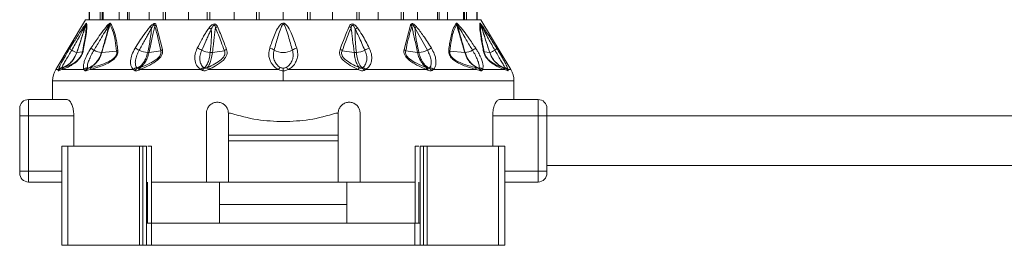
# Model space of a CAD drawing. Header units: millimetres. Extents: x -453 to 1924, y -67 to 428.
# Tile 34 of 72: x 490 to 579, y 153 to 173. Entities that reach past the tile are written whole.
import ezdxf

# ---------------------------------------------------------------- set-up
doc = ezdxf.new("R2010")
doc.units = ezdxf.units.MM

# ---------------------------------------------------------------- blocks, each defined once
blk = doc.blocks.new('Drawing View2')
at = {"color": 7, "linetype": 'Continuous', "lineweight": 18}
for p, q in [((409.977, -25.647), (409.977, -40.355)), ((410.009, -40.355), (410.008, -25.647)), ((410.93, -25.892), (410.958, -40.355)), ((411.15, -25.647), (411.149, -40.355)), ((411.242, -40.355), (411.241, -25.647)), ((412.658, -25.892), (412.683, -40.355)), ((413.446, -25.647), (413.445, -40.355)), ((413.593, -40.355), (413.592, -25.647)), ((415.407, -25.892), (415.428, -40.355)), ((416.709, -25.647), (416.708, -40.355)), ((416.901, -40.355), (416.899, -25.647)), ((418.99, -25.892), (419.005, -40.355)), ((420.718, -25.647), (420.716, -40.355)), ((420.941, -40.355), (420.939, -25.647)), ((423.162, -25.892), (423.17, -40.355)), ((425.198, -25.647), (425.196, -40.355)), ((425.437, -40.355), (425.435, -25.647)), ((427.64, -25.892), (427.64, -40.355)), ((429.844, -25.647), (429.842, -40.355)), ((430.084, -40.355), (430.082, -25.647)), ((432.117, -25.892), (432.11, -40.355)), ((434.341, -25.647), (434.339, -40.355)), ((434.564, -40.355), (434.562, -25.647)), ((436.289, -25.892), (436.275, -40.355)), ((438.38, -25.647), (438.379, -40.355)), ((438.572, -40.355), (438.57, -25.647)), ((439.872, -25.892), (439.852, -40.355)), ((441.688, -25.647), (441.687, -40.355)), ((441.835, -40.355), (441.834, -25.647)), ((442.621, -25.892), (442.596, -40.355)), ((444.038, -25.647), (444.037, -40.355)), ((444.131, -40.355), (444.13, -25.647)), ((444.349, -25.892), (444.322, -40.355)), ((445.271, -25.647), (445.271, -40.355)), ((445.303, -40.355), (445.302, -25.647)), ((409.64, -40.355), (406.925, -44.88)), ((409.64, -40.355), (445.64, -40.355)), ((416.06, -40.842), (416.64, -43.069)), ((427.64, -40.355), (425.437, -40.355)), ((429.842, -40.355), (427.64, -40.355)), ((439.22, -40.842), (438.639, -43.069)), ((440.76, -43.132), (439.626, -41.098)), ((445.64, -40.355), (448.355, -44.88)), ((408.207, -42.945), (408.61, -42.311)), ((408.846, -43.33), (409.353, -43.263)), ((411.124, -43.329), (412.467, -43.221)), ((415.416, -43.324), (416.487, -43.174)), ((421.191, -43.319), (422.274, -43.168)), ((434.089, -43.319), (433.005, -43.168)), ((439.863, -43.324), (438.793, -43.174)), ((444.156, -43.329), (442.812, -43.221)), ((445.927, -43.263), (446.433, -43.33)), ((427.64, -44.758), (427.64, -45.005)), ((407.168, -44.88), (406.925, -44.88)), ((407.474, -44.88), (407.181, -45.002)), ((409.486, -44.88), (407.474, -44.88)), ((413.993, -44.88), (410.047, -44.88)), ((420.146, -44.88), (414.581, -44.88)), ((427.203, -44.88), (420.824, -44.88)), ((427.64, -45.909), (427.64, -45.005)), ((434.455, -44.88), (428.076, -44.88)), ((440.699, -44.88), (435.133, -44.88)), ((445.232, -44.88), (441.287, -44.88)), ((447.806, -44.88), (445.794, -44.88)), ((448.099, -45.002), (447.806, -44.88)), ((448.355, -44.88), (448.111, -44.88)), ((406.64, -45.909), (406.64, -47.605)), ((427.64, -45.909), (406.64, -45.909)), ((448.64, -45.909), (427.64, -45.909)), ((448.64, -47.605), (448.64, -45.909)), ((403.64, -49.105), (403.64, -48.405)), ((404.44, -49.105), (404.44, -47.605)), ((404.44, -47.605), (407.949, -47.605)), ((447.33, -47.605), (450.84, -47.605)), ((450.84, -47.605), (450.84, -49.105)), ((451.64, -48.405), (451.64, -49.105)), ((403.64, -49.105), (404.44, -49.105)), ((403.64, -54.105), (403.64, -49.105)), ((404.44, -54.105), (404.44, -49.105)), ((404.44, -49.105), (408.573, -49.105)), ((408.573, -51.855), (408.573, -49.105)), ((420.64, -48.855), (420.64, -55.105)), ((422.64, -50.855), (422.64, -48.855)), ((422.64, -48.855), (422.848, -48.855)), ((432.431, -48.855), (432.64, -48.855)), ((432.64, -48.855), (432.64, -50.855)), ((434.64, -55.105), (434.64, -48.855)), ((446.707, -51.855), (446.707, -49.105)), ((446.707, -49.105), (450.84, -49.105)), ((451.64, -49.105), (450.84, -49.105)), ((450.84, -49.105), (450.84, -54.105)), ((451.64, -49.105), (527.75, -49.105)), ((451.64, -49.105), (451.64, -54.105)), ((432.64, -50.855), (422.64, -50.855)), ((422.64, -51.355), (422.64, -50.855)), ((432.64, -51.355), (432.64, -50.855)), ((407.483, -51.855), (407.483, -60.855)), ((408.034, -51.855), (407.483, -51.855)), ((408.034, -51.855), (408.034, -60.855)), ((414.551, -51.855), (408.034, -51.855)), ((414.551, -51.855), (414.551, -60.855)), ((414.861, -51.855), (414.551, -51.855)), ((414.861, -51.855), (414.861, -60.855)), ((415.18, -51.855), (414.861, -51.855)), ((415.18, -51.855), (415.18, -58.855)), ((415.641, -51.855), (415.641, -58.855)), ((432.64, -51.355), (422.64, -51.355)), ((422.64, -55.105), (422.64, -51.355)), ((432.64, -51.355), (432.64, -55.105)), ((439.639, -51.855), (439.639, -58.855)), ((440.1, -51.855), (440.1, -58.855)), ((440.1, -51.855), (440.418, -51.855)), ((440.418, -51.855), (440.418, -60.855)), ((440.418, -51.855), (440.729, -51.855)), ((440.729, -51.855), (440.729, -60.855)), ((440.729, -51.855), (447.245, -51.855)), ((447.245, -51.855), (447.245, -60.855)), ((447.245, -51.855), (447.797, -51.855)), ((447.797, -51.855), (447.797, -60.855)), ((451.64, -53.605), (527.75, -53.605)), ((403.64, -54.105), (403.64, -54.305)), ((403.64, -54.105), (404.44, -54.105)), ((404.44, -55.105), (404.44, -54.105)), ((404.44, -54.105), (407.483, -54.105)), ((450.84, -54.105), (447.797, -54.105)), ((450.84, -54.105), (450.84, -55.105)), ((451.64, -54.105), (450.84, -54.105)), ((451.64, -54.105), (451.64, -54.305)), ((407.483, -55.105), (404.44, -55.105)), ((415.289, -55.105), (415.289, -58.855)), ((415.641, -55.105), (420.64, -55.105)), ((422.64, -55.105), (420.64, -55.105)), ((421.838, -57.155), (421.838, -55.105)), ((422.64, -55.105), (432.64, -55.105)), ((434.64, -55.105), (432.64, -55.105)), ((433.441, -57.155), (433.441, -55.105)), ((434.64, -55.105), (439.639, -55.105)), ((439.99, -55.105), (439.99, -58.855)), ((450.84, -55.105), (447.797, -55.105)), ((421.838, -57.155), (433.441, -57.155)), ((421.838, -58.855), (421.838, -57.155)), ((433.441, -58.855), (433.441, -57.155)), ((415.18, -58.855), (415.18, -60.855)), ((415.653, -58.855), (415.18, -58.855)), ((415.653, -58.855), (415.653, -60.855)), ((439.627, -58.855), (415.653, -58.855)), ((439.627, -58.855), (439.627, -60.855)), ((439.627, -58.855), (440.1, -58.855)), ((440.1, -58.855), (440.1, -60.855)), ((408.034, -60.855), (407.483, -60.855)), ((414.551, -60.855), (408.034, -60.855)), ((414.861, -60.855), (414.551, -60.855)), ((415.18, -60.855), (414.861, -60.855)), ((415.653, -60.855), (415.18, -60.855)), ((439.627, -60.855), (415.653, -60.855)), ((439.627, -60.855), (440.1, -60.855)), ((440.1, -60.855), (440.418, -60.855)), ((440.418, -60.855), (440.729, -60.855)), ((440.729, -60.855), (447.245, -60.855)), ((447.245, -60.855), (447.797, -60.855))]:
    blk.add_line(p, q, dxfattribs=at)
for centre, radius, start, end in [((409.97, -40.848), 0.324, 155.84288, 174.65503), ((410.145, -40.941), 0.49, 147.26257, 160.28915), ((412.09, -40.733), 0.386, 187.50889, 203.98806), ((412.329, -41.031), 0.526, 140.71734, 153.74926), ((404.624, -53.68), 16.732, 48.76377, 49.3774), ((416.366, -41.323), 0.57, 122.49714, 138.75508), ((420.183, -42.462), 1.547, 54.18184, 62.90717), ((421.97, -41.687), 0.791, 114.78368, 129.63757), ((433.309, -41.687), 0.791, 50.36243, 65.21632), ((435.097, -42.463), 1.547, 117.09405, 125.81655), ((438.914, -41.323), 0.57, 41.24492, 57.50288), ((450.723, -53.758), 16.835, 130.6238, 131.23367), ((442.95, -41.031), 0.526, 26.25076, 39.28268), ((443.189, -40.733), 0.386, 336.01454, 352.48883), ((445.135, -40.941), 0.49, 19.71086, 32.73742), ((445.31, -40.848), 0.324, 5.34512, 24.15702), ((408.585, -42.776), 0.414, 204.08651, 239.44338), ((395.071, -66.174), 27.68, 56.35169, 57.05816), ((413.509, -44.665), 1.837, 56.60465, 69.53702), ((419.48, -44.193), 1.29, 55.31166, 75.34842), ((426.227, -43.84), 0.913, 50.85103, 78.70729), ((429.052, -43.84), 0.913, 101.29272, 129.14897), ((435.8, -44.193), 1.29, 104.65158, 124.68834), ((441.771, -44.665), 1.837, 110.46298, 123.39535), ((460.209, -66.174), 27.68, 122.94184, 123.64831), ((446.695, -42.776), 0.414, 300.55662, 335.91349), ((409.348, -41.485), 1.913, 239.40427, 254.61984), ((408.842, -43.294), 0.0356, 267.41581, 276.32012), ((409.628, -43.391), 0.304, 131.4359, 155.07173), ((411.324, -41.243), 2.099, 244.11849, 263.61155), ((412.823, -43.491), 0.446, 123.96818, 142.81476), ((415.487, -40.934), 2.401, 246.24389, 265.33325), ((416.882, -43.588), 0.573, 115.02699, 133.69591), ((421.123, -41.145), 2.185, 245.41172, 266.29105), ((422.76, -43.821), 0.815, 110.51665, 126.61249), ((427.64, -41.515), 1.82, 242.67327, 297.32673), ((432.52, -43.821), 0.815, 53.38755, 69.48337), ((434.156, -41.145), 2.185, 273.70895, 294.58828), ((438.397, -43.588), 0.573, 46.3041, 64.97302), ((439.792, -40.934), 2.401, 274.66675, 293.75611), ((442.457, -43.491), 0.446, 37.18523, 56.03181), ((444.179, -42.997), 0.332, 265.94315, 271.64531), ((443.955, -41.243), 2.099, 276.38844, 295.88152), ((445.651, -43.391), 0.304, 24.92827, 48.5641), ((446.437, -43.294), 0.0357, 263.75225, 272.6346), ((445.931, -41.485), 1.913, 285.38016, 300.59573), ((407.611, -45.23), 0.5, 109.10193, 153.09689), ((407.552, -45.151), 0.47, 100.96716, 144.8077), ((407.615, -45.212), 0.482, 109.36255, 154.2596), ((407.881, -45.103), 0.464, 111.81318, 151.31983), ((409.914, -45.234), 0.556, 101.64476, 140.46377), ((410.041, -45.211), 0.489, 111.492, 154.51986), ((410.068, -45.117), 0.399, 113.94129, 162.016), ((410.399, -45.007), 0.374, 116.45923, 160.12683), ((414.436, -45.247), 0.575, 104.41619, 140.42126), ((414.58, -45.204), 0.506, 114.25129, 153.28373), ((414.711, -44.904), 0.248, 134.02142, 187.8098), ((414.814, -44.847), 0.235, 136.70767, 188.13852), ((420.587, -45.197), 0.543, 110.8768, 144.32078), ((420.753, -45.173), 0.521, 122.06884, 155.33343), ((427.715, -45.157), 0.582, 126.59819, 151.62085), ((427.564, -45.157), 0.582, 28.37915, 53.40181), ((434.527, -45.173), 0.521, 24.6665, 57.93126), ((434.692, -45.197), 0.543, 35.67936, 69.12332), ((440.466, -44.847), 0.235, 351.86148, 43.29233), ((440.568, -44.904), 0.248, 352.19041, 45.9787), ((440.699, -45.204), 0.506, 26.71623, 65.74869), ((440.843, -45.247), 0.575, 39.5788, 75.58385), ((444.881, -45.007), 0.374, 19.87317, 63.54077), ((445.212, -45.117), 0.399, 17.98413, 66.05858), ((445.238, -45.211), 0.489, 25.48014, 68.50801), ((445.365, -45.234), 0.556, 39.53622, 78.35524), ((447.398, -45.103), 0.464, 28.68017, 68.18682), ((447.727, -45.151), 0.47, 35.19233, 79.03289), ((447.665, -45.212), 0.482, 25.7404, 70.63742), ((447.669, -45.23), 0.5, 26.90311, 70.89804), ((408.64, -45.909), 2, 149.03624, 180), ((446.64, -45.909), 2, 0, 30.96376), ((404.44, -48.405), 0.8, 90, 180), ((450.84, -48.405), 0.8, 0, 90), ((404.44, -54.305), 0.8, 180, 270), ((450.84, -54.305), 0.8, 270, 0)]:
    blk.add_arc(centre, radius, start, end, dxfattribs=at)
for points, knots in [([(408.375, -43.132), (408.58, -42.767), (408.916, -42.173), (409.298, -41.468), (409.517, -41.053), (409.61, -40.884), (409.647, -40.817)], [0, 0, 0, 0, 0.470738, 0.766879, 0.908603, 1, 1, 1, 1]), ([(408.61, -42.311), (408.701, -42.167), (408.936, -41.795), (409.243, -41.326), (409.514, -40.921), (409.627, -40.776), (409.674, -40.715)], [0, 0, 0, 0, 0.253563, 0.655047, 0.855267, 1, 1, 1, 1]), ([(409.647, -40.817), (409.597, -40.986), (409.496, -41.325), (409.318, -41.867), (409.101, -42.536), (408.938, -43.034), (408.841, -43.33)], [0, 0, 0, 0, 0.201655, 0.404918, 0.64705, 1, 1, 1, 1]), ([(409.683, -40.775), (409.623, -40.959), (409.512, -41.298), (409.333, -41.845), (409.114, -42.513), (408.946, -43.025), (408.846, -43.33)], [0, 0, 0, 0, 0.215335, 0.398234, 0.642077, 1, 1, 1, 1]), ([(409.683, -40.775), (409.691, -40.946), (409.705, -41.268), (409.565, -42.181), (409.427, -42.884), (409.353, -43.263)], [0, 0, 0, 0, 0.342559, 0.646235, 1, 1, 1, 1]), ([(409.732, -40.676), (409.743, -40.823), (409.764, -41.105), (409.649, -41.979), (409.51, -42.721), (409.427, -43.163)], [0, 0, 0, 0, 0.308412, 0.587789, 1, 1, 1, 1]), ([(409.647, -40.817), (409.653, -40.808), (409.662, -40.792), (409.674, -40.776), (409.68, -40.77), (409.683, -40.77), (409.683, -40.773), (409.683, -40.775)], [0, 0, 0, 0, 0.312066, 0.577689, 0.709478, 0.846396, 1, 1, 1, 1]), ([(409.674, -40.715), (409.689, -40.699), (409.711, -40.675), (409.728, -40.668), (409.731, -40.673), (409.732, -40.676)], [0, 0, 0, 0, 0.527893, 0.749645, 1, 1, 1, 1]), ([(410.123, -42.945), (410.338, -42.626), (410.703, -42.088), (411.22, -41.346), (411.548, -40.967), (411.708, -40.783)], [0, 0, 0, 0, 0.427707, 0.722359, 1, 1, 1, 1]), ([(410.408, -43.132), (410.603, -42.805), (410.93, -42.257), (411.365, -41.502), (411.618, -41.086), (411.738, -40.89)], [0, 0, 0, 0, 0.4373839, 0.7346037, 1, 1, 1, 1]), ([(411.738, -40.89), (411.661, -41.219), (411.473, -42.033), (411.233, -42.846), (411.091, -43.33)], [0, 0, 0, 0, 0.404874, 1, 1, 1, 1]), ([(411.857, -40.798), (411.808, -40.966), (411.711, -41.295), (411.552, -41.844), (411.357, -42.519), (411.209, -43.034), (411.124, -43.329)], [0, 0, 0, 0, 0.1994012, 0.3895888, 0.6507497, 1, 1, 1, 1]), ([(411.708, -40.783), (411.733, -40.76), (411.78, -40.718), (411.836, -40.684), (411.874, -40.674), (411.903, -40.676), (411.915, -40.69), (411.922, -40.697)], [0, 0, 0, 0, 0.303841, 0.543349, 0.671179, 0.821746, 1, 1, 1, 1]), ([(411.738, -40.89), (411.752, -40.868), (411.776, -40.832), (411.808, -40.796), (411.828, -40.78), (411.84, -40.775), (411.848, -40.777), (411.854, -40.785), (411.856, -40.793), (411.857, -40.798)], [0, 0, 0, 0, 0.336697, 0.565233, 0.658713, 0.752306, 0.821694, 0.902667, 1, 1, 1, 1]), ([(411.857, -40.798), (411.97, -41.028), (412.173, -41.441), (412.355, -42.293), (412.428, -42.893), (412.467, -43.221)], [0, 0, 0, 0, 0.364986, 0.653176, 1, 1, 1, 1]), ([(411.922, -40.697), (412.016, -40.87), (412.216, -41.235), (412.382, -41.895), (412.5, -42.536), (412.549, -42.922), (412.573, -43.121)], [0, 0, 0, 0, 0.283427, 0.598157, 0.79281, 1, 1, 1, 1]), ([(414.151, -42.945), (414.415, -42.52), (414.833, -41.847), (415.333, -41.214), (415.518, -40.98)], [0, 0, 0, 0, 0.629625, 1, 1, 1, 1]), ([(414.52, -43.132), (414.68, -42.841), (414.918, -42.411), (415.223, -41.858), (415.437, -41.47), (415.58, -41.224), (415.653, -41.097)], [0, 0, 0, 0, 0.429633, 0.636413, 0.813229, 1, 1, 1, 1]), ([(415.653, -41.097), (415.616, -41.441), (415.537, -42.187), (415.378, -42.928), (415.292, -43.328)], [0, 0, 0, 0, 0.460533, 1, 1, 1, 1]), ([(415.937, -40.947), (415.898, -41.116), (415.82, -41.457), (415.701, -42.004), (415.566, -42.627), (415.469, -43.078), (415.416, -43.324)], [0, 0, 0, 0, 0.2134593, 0.4293792, 0.6901911, 1, 1, 1, 1]), ([(415.518, -40.98), (415.556, -40.939), (415.624, -40.866), (415.728, -40.781), (415.817, -40.73), (415.898, -40.706), (415.972, -40.715), (416.029, -40.765), (416.049, -40.816), (416.06, -40.842)], [0, 0, 0, 0, 0.202674, 0.363901, 0.493169, 0.594446, 0.716905, 0.852714, 1, 1, 1, 1]), ([(415.653, -41.097), (415.679, -41.052), (415.722, -40.975), (415.789, -40.883), (415.841, -40.832), (415.877, -40.817), (415.895, -40.819), (415.91, -40.828), (415.923, -40.848), (415.934, -40.889), (415.936, -40.924), (415.937, -40.947)], [0, 0, 0, 0, 0.274116, 0.463194, 0.592982, 0.653123, 0.685144, 0.720858, 0.783468, 0.856593, 1, 1, 1, 1]), ([(415.937, -40.947), (416.049, -41.332), (416.257, -42.048), (416.414, -42.818), (416.487, -43.174)], [0, 0, 0, 0, 0.53826, 1, 1, 1, 1]), ([(419.806, -42.945), (419.944, -42.679), (420.149, -42.281), (420.434, -41.778), (420.649, -41.42), (420.806, -41.199), (420.888, -41.085)], [0, 0, 0, 0, 0.420929, 0.628617, 0.808166, 1, 1, 1, 1]), ([(420.214, -43.132), (420.335, -42.86), (420.515, -42.454), (420.749, -41.932), (420.917, -41.563), (421.03, -41.328), (421.088, -41.208)], [0, 0, 0, 0, 0.4256024, 0.6341072, 0.8127261, 1, 1, 1, 1]), ([(420.888, -41.085), (420.93, -41.033), (421.006, -40.939), (421.137, -40.823), (421.267, -40.751), (421.396, -40.734), (421.502, -40.773), (421.583, -40.856), (421.619, -40.929), (421.639, -40.968)], [0, 0, 0, 0, 0.195281, 0.351729, 0.494735, 0.605844, 0.71819, 0.84666, 1, 1, 1, 1]), ([(421.088, -41.208), (421.092, -41.531), (421.099, -42.24), (421.023, -42.943), (420.982, -43.326)], [0, 0, 0, 0, 0.4557088, 1, 1, 1, 1]), ([(421.088, -41.208), (421.129, -41.119), (421.179, -41.008), (421.273, -40.894), (421.321, -40.859), (421.357, -40.853), (421.377, -40.857), (421.395, -40.868), (421.423, -40.899), (421.449, -40.971), (421.459, -41.038), (421.466, -41.077)], [0, 0, 0, 0, 0.388997, 0.491274, 0.578221, 0.607166, 0.63573, 0.666015, 0.700417, 0.824832, 1, 1, 1, 1]), ([(421.466, -41.077), (421.444, -41.238), (421.4, -41.558), (421.338, -42.072), (421.268, -42.659), (421.218, -43.086), (421.191, -43.319)], [0, 0, 0, 0, 0.21465, 0.427263, 0.688154, 1, 1, 1, 1]), ([(421.466, -41.077), (421.641, -41.503), (421.923, -42.189), (422.177, -42.898), (422.274, -43.168)], [0, 0, 0, 0, 0.619883, 1, 1, 1, 1]), ([(421.639, -40.968), (421.82, -41.394), (422.112, -42.08), (422.375, -42.789), (422.474, -43.059)], [0, 0, 0, 0, 0.620107, 1, 1, 1, 1]), ([(428.873, -42.945), (428.731, -42.529), (428.507, -41.874), (428.169, -41.136), (427.922, -40.795), (427.761, -40.691), (427.671, -40.665), (427.548, -40.673), (427.421, -40.75), (427.263, -40.919), (427.053, -41.258), (426.746, -41.949), (426.541, -42.551), (426.406, -42.945)], [0, 0, 0, 0, 0.25126, 0.396042, 0.462455, 0.47993, 0.495701, 0.509284, 0.540179, 0.56984, 0.63555, 0.761953, 1, 1, 1, 1]), ([(428.475, -43.132), (428.357, -42.707), (428.171, -42.044), (427.93, -41.281), (427.796, -40.923), (427.713, -40.808), (427.684, -40.781), (427.659, -40.77), (427.637, -40.766), (427.6, -40.775), (427.559, -40.816), (427.512, -40.887), (427.436, -41.047), (427.31, -41.399), (427.089, -42.118), (426.917, -42.73), (426.804, -43.132)], [0, 0, 0, 0, 0.2643505, 0.412633, 0.4746961, 0.4850701, 0.4933102, 0.4966759, 0.4996534, 0.5050934, 0.5165262, 0.5306861, 0.5543543, 0.6190612, 0.7494353, 1, 1, 1, 1]), ([(433.641, -40.968), (433.46, -41.394), (433.167, -42.08), (432.905, -42.789), (432.805, -43.059)], [0, 0, 0, 0, 0.620302, 1, 1, 1, 1]), ([(433.814, -41.077), (433.639, -41.503), (433.356, -42.189), (433.102, -42.898), (433.005, -43.168)], [0, 0, 0, 0, 0.620078, 1, 1, 1, 1]), ([(434.392, -41.085), (434.345, -41.028), (434.262, -40.925), (434.118, -40.805), (433.98, -40.74), (433.856, -40.739), (433.763, -40.786), (433.692, -40.865), (433.659, -40.932), (433.641, -40.968)], [0, 0, 0, 0, 0.215253, 0.384528, 0.526066, 0.634008, 0.741365, 0.859377, 1, 1, 1, 1]), ([(434.191, -41.208), (434.151, -41.12), (434.098, -41.003), (434.004, -40.89), (433.957, -40.861), (433.931, -40.853), (433.908, -40.855), (433.883, -40.867), (433.854, -40.905), (433.829, -40.978), (433.82, -41.041), (433.814, -41.077)], [0, 0, 0, 0, 0.3883566, 0.5202079, 0.5615594, 0.5993846, 0.6269174, 0.6554177, 0.7206544, 0.8386, 1, 1, 1, 1]), ([(434.089, -43.319), (434.043, -42.928), (433.979, -42.377), (433.898, -41.711), (433.853, -41.354), (433.825, -41.159), (433.814, -41.077)], [0, 0, 0, 0, 0.523004, 0.738676, 0.891237, 1, 1, 1, 1]), ([(434.297, -43.326), (434.24, -42.824), (434.16, -42.121), (434.184, -41.411), (434.191, -41.208)], [0, 0, 0, 0, 0.713706, 1, 1, 1, 1]), ([(435.065, -43.132), (434.882, -42.714), (434.601, -42.073), (434.297, -41.431), (434.191, -41.208)], [0, 0, 0, 0, 0.653194, 1, 1, 1, 1]), ([(435.473, -42.945), (435.265, -42.534), (434.944, -41.9), (434.536, -41.297), (434.392, -41.085)], [0, 0, 0, 0, 0.647777, 1, 1, 1, 1]), ([(439.342, -40.947), (439.23, -41.332), (439.022, -42.048), (438.865, -42.818), (438.793, -43.174)], [0, 0, 0, 0, 0.538008, 1, 1, 1, 1]), ([(439.762, -40.98), (439.708, -40.923), (439.608, -40.818), (439.461, -40.723), (439.357, -40.705), (439.294, -40.725), (439.247, -40.773), (439.229, -40.818), (439.22, -40.842)], [0, 0, 0, 0, 0.288282, 0.527872, 0.63604, 0.745985, 0.866726, 1, 1, 1, 1]), ([(439.626, -41.098), (439.587, -41.028), (439.54, -40.944), (439.469, -40.862), (439.44, -40.836), (439.415, -40.821), (439.394, -40.817), (439.378, -40.821), (439.359, -40.839), (439.346, -40.882), (439.344, -40.923), (439.342, -40.947)], [0, 0, 0, 0, 0.4179621, 0.499227, 0.5680035, 0.6251534, 0.663526, 0.7017402, 0.7444069, 0.8543682, 1, 1, 1, 1]), ([(439.863, -43.324), (439.775, -42.911), (439.647, -42.32), (439.492, -41.609), (439.408, -41.23), (439.361, -41.028), (439.342, -40.947)], [0, 0, 0, 0, 0.520969, 0.746084, 0.897635, 1, 1, 1, 1]), ([(439.988, -43.328), (439.87, -42.799), (439.704, -42.058), (439.644, -41.312), (439.626, -41.098)], [0, 0, 0, 0, 0.71325, 1, 1, 1, 1]), ([(441.128, -42.945), (440.89, -42.561), (440.471, -41.888), (439.975, -41.253), (439.762, -40.98)], [0, 0, 0, 0, 0.570277, 1, 1, 1, 1]), ([(443.358, -40.697), (443.263, -40.87), (443.064, -41.236), (442.897, -41.896), (442.779, -42.537), (442.731, -42.922), (442.706, -43.121)], [0, 0, 0, 0, 0.2837068, 0.5987607, 0.793171, 1, 1, 1, 1]), ([(443.422, -40.798), (443.309, -41.029), (443.106, -41.442), (442.924, -42.294), (442.852, -42.894), (442.812, -43.221)], [0, 0, 0, 0, 0.365567, 0.653732, 1, 1, 1, 1]), ([(443.572, -40.783), (443.545, -40.759), (443.497, -40.715), (443.44, -40.683), (443.403, -40.674), (443.376, -40.677), (443.364, -40.69), (443.358, -40.697)], [0, 0, 0, 0, 0.317365, 0.562223, 0.68531, 0.828098, 1, 1, 1, 1]), ([(443.542, -40.89), (443.527, -40.867), (443.502, -40.83), (443.47, -40.793), (443.45, -40.779), (443.439, -40.775), (443.431, -40.778), (443.425, -40.785), (443.423, -40.793), (443.422, -40.798)], [0, 0, 0, 0, 0.350592, 0.583117, 0.673422, 0.761724, 0.827666, 0.905665, 1, 1, 1, 1]), ([(444.156, -43.329), (444.036, -42.912), (443.863, -42.313), (443.649, -41.574), (443.525, -41.146), (443.453, -40.902), (443.422, -40.798)], [0, 0, 0, 0, 0.493755, 0.710629, 0.876371, 1, 1, 1, 1]), ([(444.189, -43.33), (444.095, -42.998), (443.935, -42.431), (443.699, -41.618), (443.595, -41.136), (443.542, -40.89)], [0, 0, 0, 0, 0.40792, 0.697704, 1, 1, 1, 1]), ([(444.871, -43.132), (444.682, -42.814), (444.363, -42.279), (443.928, -41.525), (443.669, -41.099), (443.542, -40.89)], [0, 0, 0, 0, 0.425144, 0.717363, 1, 1, 1, 1]), ([(445.157, -42.945), (444.947, -42.635), (444.592, -42.11), (444.076, -41.367), (443.741, -40.979), (443.572, -40.783)], [0, 0, 0, 0, 0.415711, 0.705132, 1, 1, 1, 1]), ([(445.852, -43.163), (445.778, -42.769), (445.645, -42.063), (445.518, -41.158), (445.537, -40.845), (445.547, -40.676)], [0, 0, 0, 0, 0.366467, 0.656613, 1, 1, 1, 1]), ([(445.547, -40.676), (445.548, -40.673), (445.551, -40.668), (445.568, -40.675), (445.591, -40.699), (445.605, -40.715)], [0, 0, 0, 0, 0.222827, 0.488483, 1, 1, 1, 1]), ([(445.927, -43.263), (445.85, -42.869), (445.711, -42.165), (445.574, -41.259), (445.589, -40.945), (445.596, -40.775)], [0, 0, 0, 0, 0.368099, 0.658336, 1, 1, 1, 1]), ([(445.596, -40.775), (445.596, -40.774), (445.596, -40.77), (445.599, -40.77), (445.606, -40.776), (445.617, -40.792), (445.627, -40.808), (445.632, -40.817)], [0, 0, 0, 0, 0.132574, 0.271467, 0.437835, 0.686829, 1, 1, 1, 1]), ([(446.433, -43.33), (446.293, -42.902), (446.095, -42.298), (445.848, -41.544), (445.71, -41.121), (445.628, -40.873), (445.596, -40.775)], [0, 0, 0, 0, 0.5028072, 0.7085926, 0.8855603, 1, 1, 1, 1]), ([(445.605, -40.715), (445.633, -40.75), (445.694, -40.825), (445.849, -41.045), (446.097, -41.416), (446.523, -42.075), (446.86, -42.608), (447.072, -42.945)], [0, 0, 0, 0, 0.063949, 0.139633, 0.317237, 0.568463, 1, 1, 1, 1]), ([(446.439, -43.33), (446.322, -42.973), (446.131, -42.387), (445.856, -41.549), (445.709, -41.069), (445.632, -40.817)], [0, 0, 0, 0, 0.426007, 0.700145, 1, 1, 1, 1]), ([(445.632, -40.817), (445.682, -40.908), (445.803, -41.128), (446.033, -41.564), (446.404, -42.244), (446.71, -42.787), (446.905, -43.132)], [0, 0, 0, 0, 0.12348, 0.298954, 0.554672, 1, 1, 1, 1]), ([(407.168, -44.88), (407.199, -44.791), (407.269, -44.59), (407.533, -44.085), (407.861, -43.505), (408.1, -43.118), (408.207, -42.945)], [0, 0, 0, 0, 0.210078, 0.472065, 0.762912, 1, 1, 1, 1]), ([(409.486, -44.88), (409.466, -44.826), (409.424, -44.708), (409.449, -44.427), (409.554, -44.03), (409.771, -43.513), (410.005, -43.135), (410.123, -42.945)], [0, 0, 0, 0, 0.137707, 0.297654, 0.485766, 0.740451, 1, 1, 1, 1]), ([(413.993, -44.88), (413.939, -44.826), (413.824, -44.71), (413.739, -44.433), (413.725, -44.044), (413.835, -43.526), (414.043, -43.143), (414.151, -42.945)], [0, 0, 0, 0, 0.136663, 0.294577, 0.479617, 0.72985, 1, 1, 1, 1]), ([(420.146, -44.88), (420.027, -44.791), (419.76, -44.592), (419.576, -44.089), (419.571, -43.509), (419.733, -43.12), (419.806, -42.945)], [0, 0, 0, 0, 0.2091723, 0.4692564, 0.7606952, 1, 1, 1, 1]), ([(426.406, -42.945), (426.366, -43.119), (426.292, -43.436), (426.359, -43.871), (426.491, -44.206), (426.68, -44.489), (426.909, -44.723), (427.114, -44.833), (427.203, -44.88)], [0, 0, 0, 0, 0.237372, 0.431825, 0.589432, 0.718601, 0.877817, 1, 1, 1, 1]), ([(428.076, -44.88), (428.183, -44.821), (428.409, -44.697), (428.677, -44.398), (428.897, -43.987), (428.996, -43.477), (428.913, -43.117), (428.873, -42.945)], [0, 0, 0, 0, 0.1471224, 0.3124059, 0.5079405, 0.7647124, 1, 1, 1, 1]), ([(435.133, -44.88), (435.22, -44.822), (435.405, -44.697), (435.591, -44.399), (435.709, -43.99), (435.696, -43.48), (435.546, -43.119), (435.473, -42.945)], [0, 0, 0, 0, 0.1468149, 0.3117355, 0.5067024, 0.7623101, 1, 1, 1, 1]), ([(441.287, -44.88), (441.344, -44.822), (441.464, -44.697), (441.547, -44.4), (441.549, -43.991), (441.425, -43.481), (441.225, -43.119), (441.128, -42.945)], [0, 0, 0, 0, 0.146737, 0.311562, 0.506363, 0.761707, 1, 1, 1, 1]), ([(445.794, -44.88), (445.819, -44.73), (445.871, -44.417), (445.631, -43.783), (445.375, -43.284), (445.222, -43.047), (445.157, -42.945)], [0, 0, 0, 0, 0.323235, 0.671392, 0.858958, 1, 1, 1, 1]), ([(447.072, -42.945), (447.19, -43.135), (447.43, -43.525), (447.755, -44.1), (448.01, -44.59), (448.08, -44.79), (448.111, -44.88)], [0, 0, 0, 0, 0.259149, 0.531128, 0.788083, 1, 1, 1, 1]), ([(408.841, -43.33), (408.74, -43.56), (408.559, -43.972), (408.066, -44.473), (407.667, -44.656), (407.447, -44.757)], [0, 0, 0, 0, 0.361519, 0.649049, 1, 1, 1, 1]), ([(408.846, -43.33), (408.749, -43.553), (408.573, -43.957), (408.086, -44.463), (407.682, -44.651), (407.455, -44.757)], [0, 0, 0, 0, 0.351286, 0.635427, 1, 1, 1, 1]), ([(407.463, -44.69), (407.484, -44.651), (407.528, -44.572), (407.655, -44.354), (407.845, -44.026), (408.106, -43.583), (408.285, -43.282), (408.375, -43.132)], [0, 0, 0, 0, 0.117161, 0.239899, 0.491313, 0.74564, 1, 1, 1, 1]), ([(409.427, -43.163), (409.414, -43.22), (409.39, -43.327), (409.319, -43.509), (409.221, -43.695), (409.059, -43.927), (408.829, -44.162), (408.531, -44.391), (408.194, -44.587), (407.811, -44.76), (407.597, -44.836), (407.474, -44.88)], [0, 0, 0, 0, 0.053488, 0.101165, 0.145724, 0.192526, 0.283011, 0.383772, 0.541991, 0.738283, 1, 1, 1, 1]), ([(409.353, -43.263), (409.343, -43.308), (409.326, -43.391), (409.272, -43.538), (409.192, -43.69), (409.087, -43.839), (408.966, -43.973), (408.791, -44.133), (408.254, -44.501), (407.957, -44.594), (407.709, -44.672)], [0, 0, 0, 0, 0.051327, 0.09442, 0.134349, 0.174419, 0.220939, 0.27713, 0.398157, 1, 1, 1, 1]), ([(409.802, -44.69), (409.799, -44.651), (409.793, -44.572), (409.834, -44.354), (409.939, -44.027), (410.139, -43.583), (410.318, -43.282), (410.408, -43.132)], [0, 0, 0, 0, 0.117122, 0.23984, 0.491204, 0.745529, 1, 1, 1, 1]), ([(411.091, -43.33), (411.022, -43.519), (410.901, -43.853), (410.623, -44.225), (410.298, -44.542), (410.029, -44.673), (409.862, -44.755)], [0, 0, 0, 0, 0.294643, 0.521096, 0.701932, 1, 1, 1, 1]), ([(411.124, -43.329), (411.055, -43.518), (410.934, -43.851), (410.658, -44.222), (410.334, -44.538), (410.07, -44.671), (409.906, -44.753)], [0, 0, 0, 0, 0.294538, 0.521008, 0.701872, 1, 1, 1, 1]), ([(412.573, -43.121), (412.577, -43.175), (412.583, -43.277), (412.549, -43.45), (412.472, -43.629), (412.253, -43.939), (411.812, -44.251), (411.275, -44.499), (410.668, -44.713), (410.275, -44.819), (410.047, -44.88)], [0, 0, 0, 0, 0.054232, 0.103303, 0.150337, 0.200897, 0.369635, 0.542742, 0.734318, 1, 1, 1, 1]), ([(412.467, -43.221), (412.474, -43.263), (412.485, -43.341), (412.465, -43.48), (412.405, -43.624), (412.301, -43.765), (412.167, -43.894), (411.959, -44.046), (411.248, -44.422), (410.695, -44.559), (410.232, -44.673)], [0, 0, 0, 0, 0.051613, 0.09536, 0.137319, 0.180165, 0.228028, 0.285272, 0.402314, 1, 1, 1, 1]), ([(411.091, -43.33), (411.098, -43.33), (411.11, -43.33), (411.12, -43.329), (411.124, -43.329)], [0, 0, 0, 0, 0.559976, 1, 1, 1, 1]), ([(414.293, -44.69), (414.266, -44.651), (414.21, -44.572), (414.161, -44.354), (414.168, -44.027), (414.283, -43.583), (414.441, -43.282), (414.52, -43.132)], [0, 0, 0, 0, 0.117118, 0.239833, 0.491188, 0.745502, 1, 1, 1, 1]), ([(415.292, -43.328), (415.244, -43.51), (415.158, -43.836), (414.957, -44.203), (414.716, -44.525), (414.505, -44.659), (414.373, -44.742)], [0, 0, 0, 0, 0.287161, 0.511571, 0.692984, 1, 1, 1, 1]), ([(415.416, -43.324), (415.368, -43.503), (415.282, -43.824), (415.088, -44.186), (414.854, -44.505), (414.661, -44.641), (414.539, -44.726)], [0, 0, 0, 0, 0.28629, 0.510661, 0.69222, 1, 1, 1, 1]), ([(416.64, -43.069), (416.65, -43.145), (416.669, -43.294), (416.598, -43.55), (416.431, -43.806), (416.066, -44.151), (415.422, -44.528), (414.883, -44.754), (414.581, -44.88)], [0, 0, 0, 0, 0.0942, 0.182499, 0.278775, 0.389657, 0.657979, 1, 1, 1, 1]), ([(416.487, -43.174), (416.5, -43.232), (416.52, -43.317), (416.499, -43.447), (416.465, -43.543), (416.409, -43.642), (416.299, -43.782), (415.998, -44.044), (415.415, -44.364), (414.923, -44.568), (414.643, -44.685)], [0, 0, 0, 0, 0.088148, 0.127362, 0.165638, 0.20809, 0.253003, 0.357761, 0.633199, 1, 1, 1, 1]), ([(415.292, -43.328), (415.318, -43.328), (415.364, -43.329), (415.4, -43.325), (415.416, -43.324)], [0, 0, 0, 0, 0.559847, 1, 1, 1, 1]), ([(420.394, -44.69), (420.346, -44.651), (420.248, -44.572), (420.114, -44.354), (420.022, -44.026), (420.039, -43.583), (420.156, -43.282), (420.214, -43.132)], [0, 0, 0, 0, 0.117159, 0.239896, 0.491308, 0.745636, 1, 1, 1, 1]), ([(420.982, -43.326), (420.953, -43.527), (420.898, -43.914), (420.735, -44.427), (420.569, -44.621), (420.476, -44.731)], [0, 0, 0, 0, 0.321949, 0.6179, 1, 1, 1, 1]), ([(422.274, -43.168), (422.298, -43.228), (422.344, -43.343), (422.322, -43.55), (422.205, -43.765), (421.731, -44.236), (421.19, -44.49), (420.741, -44.701)], [0, 0, 0, 0, 0.097572, 0.186101, 0.286324, 0.407959, 1, 1, 1, 1]), ([(421.191, -43.319), (421.159, -43.527), (421.103, -43.906), (420.946, -44.4), (420.815, -44.591), (420.741, -44.701)], [0, 0, 0, 0, 0.342164, 0.623264, 1, 1, 1, 1]), ([(422.474, -43.059), (422.496, -43.137), (422.54, -43.29), (422.507, -43.548), (422.379, -43.812), (422.056, -44.176), (421.514, -44.538), (421.045, -44.771), (420.824, -44.88)], [0, 0, 0, 0, 0.103652, 0.20385, 0.314185, 0.440662, 0.737374, 1, 1, 1, 1]), ([(420.982, -43.326), (421.024, -43.327), (421.1, -43.329), (421.163, -43.322), (421.191, -43.319)], [0, 0, 0, 0, 0.559728, 1, 1, 1, 1]), ([(426.804, -43.132), (426.773, -43.282), (426.711, -43.583), (426.795, -44.027), (426.974, -44.354), (427.177, -44.572), (427.305, -44.651), (427.368, -44.69)], [0, 0, 0, 0, 0.254556, 0.508885, 0.760231, 0.882933, 1, 1, 1, 1]), ([(427.911, -44.69), (427.974, -44.651), (428.103, -44.572), (428.306, -44.354), (428.484, -44.027), (428.569, -43.583), (428.507, -43.282), (428.475, -43.132)], [0, 0, 0, 0, 0.11715, 0.23987, 0.49125, 0.745581, 1, 1, 1, 1]), ([(432.805, -43.059), (432.783, -43.135), (432.741, -43.284), (432.769, -43.533), (432.885, -43.787), (433.185, -44.143), (433.729, -44.519), (434.213, -44.759), (434.455, -44.88)], [0, 0, 0, 0, 0.1017236, 0.1977442, 0.3042694, 0.4235864, 0.7110771, 1, 1, 1, 1]), ([(433.005, -43.168), (432.982, -43.226), (432.937, -43.338), (432.955, -43.538), (433.06, -43.745), (433.525, -44.228), (434.075, -44.485), (434.539, -44.701)], [0, 0, 0, 0, 0.09476, 0.180727, 0.278153, 0.391304, 1, 1, 1, 1]), ([(434.539, -44.701), (434.464, -44.591), (434.334, -44.4), (434.177, -43.906), (434.12, -43.527), (434.089, -43.319)], [0, 0, 0, 0, 0.37661, 0.657741, 1, 1, 1, 1]), ([(434.297, -43.326), (434.255, -43.327), (434.18, -43.329), (434.117, -43.322), (434.089, -43.319)], [0, 0, 0, 0, 0.559727, 1, 1, 1, 1]), ([(434.803, -44.731), (434.712, -44.625), (434.548, -44.434), (434.384, -43.925), (434.327, -43.532), (434.297, -43.326)], [0, 0, 0, 0, 0.371267, 0.671006, 1, 1, 1, 1]), ([(434.886, -44.69), (434.934, -44.651), (435.032, -44.572), (435.166, -44.354), (435.257, -44.027), (435.241, -43.583), (435.124, -43.282), (435.065, -43.132)], [0, 0, 0, 0, 0.117149, 0.239869, 0.491248, 0.745576, 1, 1, 1, 1]), ([(438.639, -43.069), (438.63, -43.145), (438.611, -43.294), (438.682, -43.55), (438.848, -43.806), (439.213, -44.151), (439.858, -44.528), (440.397, -44.754), (440.699, -44.88)], [0, 0, 0, 0, 0.0944189, 0.1824922, 0.2787502, 0.3896868, 0.6580242, 1, 1, 1, 1]), ([(438.793, -43.174), (438.779, -43.232), (438.76, -43.317), (438.78, -43.447), (438.815, -43.543), (438.87, -43.642), (438.981, -43.782), (439.282, -44.044), (439.865, -44.364), (440.356, -44.568), (440.637, -44.685)], [0, 0, 0, 0, 0.08814, 0.127354, 0.16563, 0.208084, 0.253003, 0.357789, 0.633246, 1, 1, 1, 1]), ([(440.74, -44.726), (440.679, -44.687), (440.528, -44.591), (440.334, -44.386), (440.15, -44.114), (439.983, -43.779), (439.906, -43.487), (439.863, -43.324)], [0, 0, 0, 0, 0.154753, 0.378155, 0.536035, 0.740167, 1, 1, 1, 1]), ([(439.988, -43.328), (439.962, -43.328), (439.915, -43.329), (439.879, -43.325), (439.863, -43.324)], [0, 0, 0, 0, 0.5598474, 1, 1, 1, 1]), ([(440.907, -44.742), (440.839, -44.704), (440.672, -44.612), (440.47, -44.406), (440.28, -44.131), (440.108, -43.791), (440.031, -43.494), (439.988, -43.328)], [0, 0, 0, 0, 0.154429, 0.377318, 0.534784, 0.73906, 1, 1, 1, 1]), ([(440.986, -44.69), (441.014, -44.651), (441.069, -44.572), (441.119, -44.354), (441.111, -44.027), (440.996, -43.583), (440.838, -43.282), (440.76, -43.132)], [0, 0, 0, 0, 0.117149, 0.239869, 0.491247, 0.745575, 1, 1, 1, 1]), ([(442.706, -43.121), (442.703, -43.176), (442.696, -43.282), (442.734, -43.46), (442.814, -43.64), (442.982, -43.874), (443.263, -44.111), (443.668, -44.349), (444.367, -44.647), (444.875, -44.784), (445.232, -44.88)], [0, 0, 0, 0, 0.055904, 0.10622, 0.153662, 0.203296, 0.307891, 0.418501, 0.590067, 1, 1, 1, 1]), ([(442.812, -43.221), (442.806, -43.265), (442.794, -43.345), (442.816, -43.487), (442.879, -43.632), (442.984, -43.772), (443.226, -43.999), (443.999, -44.41), (444.59, -44.558), (445.047, -44.673)], [0, 0, 0, 0, 0.053191, 0.098086, 0.139814, 0.182632, 0.23063, 0.405048, 1, 1, 1, 1]), ([(445.374, -44.753), (445.175, -44.647), (444.821, -44.459), (444.395, -43.954), (444.241, -43.551), (444.156, -43.329)], [0, 0, 0, 0, 0.365428, 0.649355, 1, 1, 1, 1]), ([(445.417, -44.755), (445.32, -44.712), (445.091, -44.609), (444.764, -44.347), (444.414, -43.929), (444.271, -43.548), (444.189, -43.33)], [0, 0, 0, 0, 0.171049, 0.404806, 0.657867, 1, 1, 1, 1]), ([(445.477, -44.69), (445.48, -44.651), (445.487, -44.572), (445.445, -44.354), (445.34, -44.026), (445.14, -43.582), (444.961, -43.282), (444.871, -43.132)], [0, 0, 0, 0, 0.117146, 0.239913, 0.491348, 0.745631, 1, 1, 1, 1]), ([(447.806, -44.88), (447.671, -44.832), (447.43, -44.746), (446.978, -44.534), (446.595, -44.29), (446.308, -44.02), (446.16, -43.844), (446.043, -43.668), (445.955, -43.497), (445.889, -43.322), (445.865, -43.218), (445.852, -43.163)], [0, 0, 0, 0, 0.285538, 0.509527, 0.703242, 0.765072, 0.819711, 0.859429, 0.901399, 0.9481, 1, 1, 1, 1]), ([(447.571, -44.672), (447.301, -44.598), (446.99, -44.512), (446.404, -44.062), (446.257, -43.913), (446.16, -43.795), (446.074, -43.665), (446.003, -43.527), (445.953, -43.388), (445.936, -43.307), (445.927, -43.263)], [0, 0, 0, 0, 0.6561977, 0.7575874, 0.7997918, 0.836227, 0.8716715, 0.9077771, 0.9500143, 1, 1, 1, 1]), ([(447.825, -44.757), (447.726, -44.717), (447.479, -44.62), (447.109, -44.366), (446.698, -43.945), (446.529, -43.553), (446.433, -43.33)], [0, 0, 0, 0, 0.155639, 0.387571, 0.650535, 1, 1, 1, 1]), ([(447.832, -44.757), (447.733, -44.718), (447.486, -44.62), (447.115, -44.367), (446.704, -43.946), (446.535, -43.554), (446.439, -43.33)], [0, 0, 0, 0, 0.155657, 0.38755, 0.650476, 1, 1, 1, 1]), ([(446.905, -43.132), (446.995, -43.282), (447.174, -43.583), (447.435, -44.026), (447.625, -44.354), (447.752, -44.572), (447.795, -44.651), (447.817, -44.69)], [0, 0, 0, 0, 0.25439, 0.508653, 0.760076, 0.882848, 1, 1, 1, 1]), ([(407.447, -44.757), (407.444, -44.751), (407.438, -44.741), (407.455, -44.706), (407.463, -44.69)], [0, 0, 0, 0, 0.543645, 1, 1, 1, 1]), ([(407.455, -44.757), (407.453, -44.757), (407.45, -44.758), (407.448, -44.757), (407.447, -44.757)], [0, 0, 0, 0, 0.560002, 1, 1, 1, 1]), ([(407.709, -44.672), (407.659, -44.689), (407.566, -44.721), (407.49, -44.745), (407.455, -44.757)], [0, 0, 0, 0, 0.534048, 1, 1, 1, 1]), ([(409.862, -44.755), (409.847, -44.749), (409.817, -44.736), (409.807, -44.705), (409.802, -44.69)], [0, 0, 0, 0, 0.523137, 1, 1, 1, 1]), ([(409.906, -44.753), (409.897, -44.755), (409.88, -44.758), (409.868, -44.756), (409.862, -44.755)], [0, 0, 0, 0, 0.560007, 1, 1, 1, 1]), ([(410.232, -44.673), (410.17, -44.688), (410.059, -44.716), (409.953, -44.742), (409.906, -44.753)], [0, 0, 0, 0, 0.554562, 1, 1, 1, 1]), ([(414.373, -44.742), (414.355, -44.734), (414.325, -44.72), (414.302, -44.699), (414.293, -44.69)], [0, 0, 0, 0, 0.574767, 1, 1, 1, 1]), ([(414.539, -44.726), (414.505, -44.738), (414.441, -44.76), (414.394, -44.748), (414.373, -44.742)], [0, 0, 0, 0, 0.541687, 1, 1, 1, 1]), ([(414.643, -44.685), (414.623, -44.693), (414.589, -44.707), (414.555, -44.72), (414.539, -44.726)], [0, 0, 0, 0, 0.557314, 1, 1, 1, 1]), ([(420.476, -44.731), (420.46, -44.724), (420.431, -44.712), (420.405, -44.697), (420.394, -44.69)], [0, 0, 0, 0, 0.555851, 1, 1, 1, 1]), ([(420.741, -44.701), (420.718, -44.712), (420.674, -44.733), (420.603, -44.748), (420.534, -44.749), (420.496, -44.737), (420.476, -44.731)], [0, 0, 0, 0, 0.255573, 0.503234, 0.749597, 1, 1, 1, 1]), ([(420.824, -44.88), (420.801, -44.833), (420.759, -44.748), (420.746, -44.716), (420.741, -44.701)], [0, 0, 0, 0, 0.559299, 1, 1, 1, 1]), ([(427.368, -44.69), (427.411, -44.709), (427.495, -44.747), (427.592, -44.754), (427.64, -44.758)], [0, 0, 0, 0, 0.511372, 1, 1, 1, 1]), ([(427.64, -44.758), (427.671, -44.756), (427.73, -44.753), (427.823, -44.73), (427.879, -44.704), (427.911, -44.69)], [0, 0, 0, 0, 0.325553, 0.611247, 1, 1, 1, 1]), ([(434.539, -44.701), (434.531, -44.721), (434.517, -44.757), (434.474, -44.842), (434.455, -44.88)], [0, 0, 0, 0, 0.559282, 1, 1, 1, 1]), ([(434.539, -44.701), (434.561, -44.712), (434.605, -44.733), (434.676, -44.748), (434.745, -44.749), (434.784, -44.737), (434.803, -44.731)], [0, 0, 0, 0, 0.255568, 0.50322, 0.749583, 1, 1, 1, 1]), ([(434.803, -44.731), (434.82, -44.724), (434.849, -44.712), (434.874, -44.697), (434.886, -44.69)], [0, 0, 0, 0, 0.555849, 1, 1, 1, 1]), ([(440.637, -44.685), (440.656, -44.693), (440.691, -44.707), (440.725, -44.72), (440.74, -44.726)], [0, 0, 0, 0, 0.557314, 1, 1, 1, 1]), ([(440.74, -44.726), (440.756, -44.733), (440.788, -44.745), (440.833, -44.753), (440.874, -44.753), (440.896, -44.746), (440.907, -44.742)], [0, 0, 0, 0, 0.252688, 0.501352, 0.749494, 1, 1, 1, 1]), ([(440.907, -44.742), (440.924, -44.735), (440.954, -44.721), (440.976, -44.699), (440.986, -44.69)], [0, 0, 0, 0, 0.549544, 1, 1, 1, 1]), ([(445.047, -44.673), (445.109, -44.688), (445.22, -44.716), (445.326, -44.742), (445.374, -44.753)], [0, 0, 0, 0, 0.554562, 1, 1, 1, 1]), ([(445.374, -44.753), (445.383, -44.755), (445.399, -44.758), (445.412, -44.756), (445.417, -44.755)], [0, 0, 0, 0, 0.560007, 1, 1, 1, 1]), ([(445.417, -44.755), (445.434, -44.748), (445.463, -44.736), (445.473, -44.704), (445.477, -44.69)], [0, 0, 0, 0, 0.5524725, 1, 1, 1, 1]), ([(447.825, -44.757), (447.783, -44.743), (447.707, -44.719), (447.613, -44.687), (447.571, -44.672)], [0, 0, 0, 0, 0.542941, 1, 1, 1, 1]), ([(447.817, -44.69), (447.825, -44.707), (447.842, -44.742), (447.835, -44.752), (447.832, -44.757)], [0, 0, 0, 0, 0.510723, 1, 1, 1, 1]), ([(447.832, -44.757), (447.831, -44.757), (447.829, -44.758), (447.826, -44.757), (447.825, -44.757)], [0, 0, 0, 0, 0.5597797, 1, 1, 1, 1]), ([(407.165, -45.004), (407.157, -44.993), (407.142, -44.974), (407.16, -44.909), (407.168, -44.88)], [0, 0, 0, 0, 0.552011, 1, 1, 1, 1]), ([(407.181, -45.002), (407.177, -45.003), (407.171, -45.005), (407.167, -45.004), (407.165, -45.004)], [0, 0, 0, 0, 0.560051, 1, 1, 1, 1]), ([(409.6, -45), (409.572, -44.988), (409.52, -44.966), (409.497, -44.907), (409.486, -44.88)], [0, 0, 0, 0, 0.530896, 1, 1, 1, 1]), ([(409.688, -44.994), (409.67, -44.999), (409.638, -45.007), (409.611, -45.002), (409.6, -45)], [0, 0, 0, 0, 0.560194, 1, 1, 1, 1]), ([(410.047, -44.88), (409.979, -44.902), (409.856, -44.943), (409.74, -44.978), (409.688, -44.994)], [0, 0, 0, 0, 0.555292, 1, 1, 1, 1]), ([(414.129, -44.976), (414.099, -44.962), (414.047, -44.936), (414.009, -44.897), (413.993, -44.88)], [0, 0, 0, 0, 0.579744, 1, 1, 1, 1]), ([(414.466, -44.938), (414.408, -44.962), (414.318, -44.998), (414.204, -45), (414.154, -44.984), (414.129, -44.976)], [0, 0, 0, 0, 0.4821932, 0.7402634, 1, 1, 1, 1]), ([(414.581, -44.88), (414.559, -44.891), (414.521, -44.911), (414.483, -44.93), (414.466, -44.938)], [0, 0, 0, 0, 0.558376, 1, 1, 1, 1]), ([(420.279, -44.955), (420.253, -44.943), (420.205, -44.921), (420.164, -44.893), (420.146, -44.88)], [0, 0, 0, 0, 0.55931, 1, 1, 1, 1]), ([(420.824, -44.88), (420.776, -44.907), (420.681, -44.96), (420.533, -44.994), (420.395, -44.993), (420.318, -44.968), (420.279, -44.955)], [0, 0, 0, 0, 0.273675, 0.544486, 0.766897, 1, 1, 1, 1]), ([(427.203, -44.88), (427.277, -44.918), (427.413, -44.988), (427.569, -45), (427.64, -45.005)], [0, 0, 0, 0, 0.54913, 1, 1, 1, 1]), ([(427.64, -45.005), (427.692, -45.002), (427.788, -44.996), (427.937, -44.953), (428.026, -44.907), (428.076, -44.88)], [0, 0, 0, 0, 0.3329763, 0.6197469, 1, 1, 1, 1]), ([(434.455, -44.88), (434.503, -44.907), (434.598, -44.96), (434.746, -44.994), (434.884, -44.994), (434.961, -44.968), (435, -44.955)], [0, 0, 0, 0, 0.273593, 0.542673, 0.764584, 1, 1, 1, 1]), ([(435, -44.955), (435.027, -44.943), (435.074, -44.921), (435.115, -44.893), (435.133, -44.88)], [0, 0, 0, 0, 0.55931, 1, 1, 1, 1]), ([(440.699, -44.88), (440.72, -44.891), (440.758, -44.911), (440.797, -44.93), (440.813, -44.938)], [0, 0, 0, 0, 0.558376, 1, 1, 1, 1]), ([(440.813, -44.938), (440.872, -44.962), (440.962, -44.999), (441.075, -45), (441.126, -44.984), (441.151, -44.976)], [0, 0, 0, 0, 0.4830665, 0.7400479, 1, 1, 1, 1]), ([(441.151, -44.976), (441.18, -44.962), (441.231, -44.937), (441.269, -44.898), (441.287, -44.88)], [0, 0, 0, 0, 0.554606, 1, 1, 1, 1]), ([(445.232, -44.88), (445.301, -44.902), (445.423, -44.943), (445.54, -44.978), (445.591, -44.994)], [0, 0, 0, 0, 0.555292, 1, 1, 1, 1]), ([(445.591, -44.994), (445.609, -44.999), (445.641, -45.007), (445.668, -45.002), (445.68, -45)], [0, 0, 0, 0, 0.560194, 1, 1, 1, 1]), ([(445.68, -45), (445.709, -44.987), (445.761, -44.964), (445.784, -44.906), (445.794, -44.88)], [0, 0, 0, 0, 0.5601162, 1, 1, 1, 1]), ([(448.115, -45.004), (448.112, -45.004), (448.108, -45.005), (448.102, -45.003), (448.099, -45.002)], [0, 0, 0, 0, 0.559761, 1, 1, 1, 1]), ([(448.111, -44.88), (448.121, -44.916), (448.137, -44.98), (448.121, -44.996), (448.115, -45.004)], [0, 0, 0, 0, 0.572072, 1, 1, 1, 1]), ([(408.573, -49.105), (408.566, -48.947), (408.552, -48.632), (408.45, -48.208), (408.302, -47.868), (408.125, -47.646), (408.006, -47.618), (407.949, -47.605)], [0, 0, 0, 0, 0.192981, 0.385659, 0.586478, 0.804523, 1, 1, 1, 1]), ([(422.64, -48.855), (422.629, -48.745), (422.608, -48.525), (422.444, -48.232), (422.201, -48.005), (421.892, -47.868), (421.55, -47.839), (421.21, -47.929), (420.917, -48.133), (420.716, -48.424), (420.645, -48.682), (420.641, -48.825), (420.64, -48.855)], [0, 0, 0, 0, 0.102692, 0.205345, 0.309125, 0.415784, 0.526123, 0.639705, 0.754182, 0.86573, 0.971495, 1, 1, 1, 1]), ([(434.64, -48.855), (434.63, -48.747), (434.609, -48.532), (434.451, -48.243), (434.215, -48.015), (433.907, -47.871), (433.559, -47.838), (433.214, -47.927), (432.922, -48.13), (432.72, -48.416), (432.646, -48.673), (432.641, -48.82), (432.64, -48.855)], [0, 0, 0, 0, 0.100795, 0.201493, 0.304873, 0.413747, 0.527057, 0.641563, 0.753853, 0.862272, 0.967136, 1, 1, 1, 1]), ([(447.33, -47.605), (447.262, -47.624), (447.125, -47.662), (446.928, -47.953), (446.778, -48.376), (446.713, -48.792), (446.708, -49.035), (446.707, -49.105)], [0, 0, 0, 0, 0.23522, 0.4705441, 0.700974, 0.9138889, 1, 1, 1, 1]), ([(427.64, -49.619), (426.84, -49.587), (425.198, -49.519), (423.645, -49.08), (422.848, -48.855)], [0, 0, 0, 0, 0.486988, 1, 1, 1, 1]), ([(432.431, -48.855), (431.635, -49.08), (430.082, -49.519), (428.439, -49.587), (427.64, -49.619)], [0, 0, 0, 0, 0.513031, 1, 1, 1, 1]), ([(415.641, -51.855), (415.619, -51.855), (415.575, -51.855), (415.415, -51.855), (415.312, -51.855), (415.294, -51.855)], [0, 0, 0, 0, 0.450672, 0.900903, 1, 1, 1, 1]), ([(439.639, -51.855), (439.661, -51.855), (439.704, -51.855), (439.864, -51.855), (439.967, -51.855), (439.986, -51.855)], [0, 0, 0, 0, 0.450672, 0.900903, 1, 1, 1, 1])]:
    blk.add_open_spline(points, degree=3, knots=knots, dxfattribs=at)

msp = doc.modelspace()

# ---------------------------------------------------------------- block references
at = {"color": 7, "linetype": 'Continuous', "lineweight": 18}
msp.add_blockref('Drawing View2', (86.07, 213.463), dxfattribs=at)

doc.saveas('drawing.dxf')
